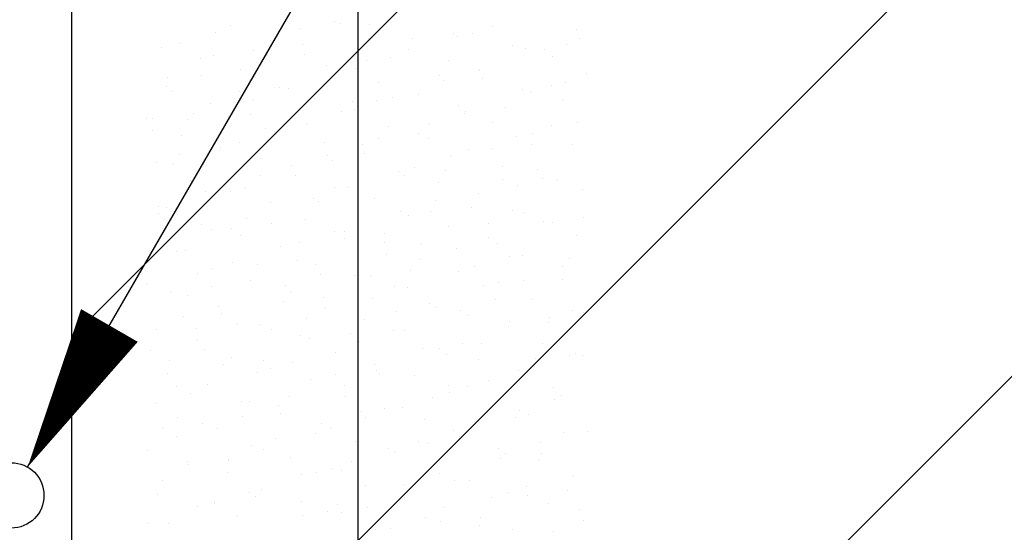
# Model space of a CAD drawing. Extents: x 9010 to 343255, y 15280 to 659207.
# Tile 25 of 76: x 83437 to 85243, y 30350 to 31290. Entities that reach past the tile are written whole.
import ezdxf

# ---------------------------------------------------------------- set-up
doc = ezdxf.new("R2010")
doc.units = 0
doc.header["$LTSCALE"] = 100
doc.linetypes.add('2322121', pattern=[2000, 1000, 1000])
doc.layers.get('0').update_dxf_attribs({"linetype": 'CONTINUOUS'})
for name, color, linetype in [('15', 6, 'CONTINUOUS'), ('BOUW', 8, 'CONTINUOUS'), ('WL524---', 4, 'CONTINUOUS'), ('WL5627--', 4, 'CONTINUOUS')]:
    doc.layers.add(name, color=color, linetype=linetype)

# ---------------------------------------------------------------- blocks, each defined once
blk = doc.blocks.new('LDV3121')
at = {"color": 0, "linetype": 'CONTINUOUS'}
blk.add_line((0.25, 0.433), (6.75, 11.691), dxfattribs=at)
blk.add_lwpolyline([(0.25, 0.433, 0, 1, 0), (1.5, 2.598, 1, 1, 0)], format="xyseb", dxfattribs=at)
blk.add_circle((0, 0), 0.5, dxfattribs=at)

msp = doc.modelspace()

# ---------------------------------------------------------------- hatches: boundary and pattern name
at = {"layer": '15'}
h = msp.add_hatch(dxfattribs=at)
h.set_pattern_fill('ANSI31', color=8, scale=200, style=0)
h.set_pattern_definition([(45, (32852.9, 25827.6), (-449.013, 449.013), [])])
h.paths.add_polyline_path([(83532.9, 52927.6), (89143.2, 52927.6), (89143.2, 54927.6), (83532.9, 54927.6), (83532.9, 59077.6), (65252.9, 59077.6), (65252.9, 83077.6), (67752.9, 83077.6), (67752.9, 61277.6), (72752.9, 61277.6), (72752.9, 66021.3), (73678.4, 66021.3), (73678.4, 73400.3), (76678.4, 73400.3), (76678.4, 61277.6), (82952.9, 61277.6), (82952.9, 81942.7), (87952.9, 81942.7), (87952.9, 70627.6), (93268.6, 70627.6), (93268.6, 61027.6), (99172.9, 61027.6), (99172.9, 58527.6), (93268.6, 58527.6), (93268.6, 52927.6), (99022.9, 52927.6), (99022.9, 49227.6), (93268.6, 49227.6), (93268.6, 42227.6), (99022.9, 42227.6), (99022.9, 39227.6), (93722.9, 39227.6), (93722.9, 36227.6), (99022.9, 36227.6), (99022.9, 33227.6), (93722.9, 33227.6), (93722.9, 26257.8), (90152.9, 26257.8), (90152.9, 26107.6), (83532.9, 26107.6), (83532.9, 39227.6), (88032.9, 39227.6), (88032.9, 49227.6), (83532.9, 49227.6)])

# ---------------------------------------------------------------- linework, layer by layer
at = {"layer": 'BOUW', "linetype": 'CONTINUOUS'}
for points in [[(90152.9, 26107.6), (83532.9, 26107.6), (83532.9, 54327.6), (89142.9, 54327.6)], [(93268.6, 49227.6), (93268.6, 42227.6), (99022.9, 42227.6), (99022.9, 39227.6), (93722.9, 39227.6), (93722.9, 36227.6), (99022.9, 36227.6), (99022.9, 33227.6), (93722.9, 33227.6), (93722.9, 26257.8), (90152.9, 26257.8), (90152.9, 26107.6), (83532.9, 26107.6), (83532.9, 39227.6), (88032.9, 39227.6), (88032.9, 49227.6)]]:
    msp.add_lwpolyline(points, dxfattribs=at)
at = {"layer": 'WL524---', "color": 4, "linetype": '2322121'}
msp.add_line((84057.8, 27105.9), (84057.8, 39738.9), dxfattribs=at)
at = {"layer": 'WL5627--', "color": 6}
for p, q in [((83824.2, 31279.5), (83824.2, 31279.5)), ((83951.7, 31274.2), (83951.7, 31274.2)), ((84014.6, 31287.8), (84014.6, 31287.8)), ((84025.6, 31282.5), (84025.6, 31282.5)), ((84078.9, 31281.4), (84078.9, 31281.4)), ((84303.8, 31278.3), (84303.8, 31278.3)), ((84458.4, 31272.5), (84458.4, 31272.5)), ((83796, 31266.9), (83796, 31266.9)), ((84077.5, 31255.9), (84077.5, 31255.9)), ((84158.5, 31255.6), (84158.5, 31255.6)), ((84232.4, 31264), (84232.4, 31264)), ((84239.6, 31258.6), (84239.6, 31258.6)), ((84268, 31264.2), (84268, 31264.2)), ((84464.5, 31255.4), (84464.5, 31255.4)), ((83696.6, 31239.4), (83696.6, 31239.4)), ((83731.7, 31247.2), (83731.7, 31247.2)), ((83887, 31247.7), (83887, 31247.7)), ((83956.7, 31244.1), (83956.7, 31244.1)), ((84340.4, 31243.1), (84340.4, 31243.1)), ((84365.3, 31237.1), (84365.3, 31237.1)), ((84400.3, 31235.8), (84400.3, 31235.8)), ((84439.3, 31245.4), (84439.3, 31245.4)), ((83769, 31218.2), (83769, 31218.2)), ((83792.7, 31225.4), (83792.7, 31225.4)), ((83866.7, 31233.8), (83866.7, 31233.8)), ((83892.4, 31224.4), (83892.4, 31224.4)), ((83959.5, 31226.5), (83959.5, 31226.5)), ((84117.4, 31221.2), (84117.4, 31221.2)), ((84150, 31234.8), (84150, 31234.8)), ((84414, 31223.2), (84414, 31223.2)), ((83999.6, 31206.9), (83999.6, 31206.9)), ((84033.1, 31206.6), (84033.1, 31206.6)), ((84053.1, 31201.6), (84053.1, 31201.6)), ((84073.5, 31215.3), (84073.5, 31215.3)), ((84223.5, 31214.9), (84223.5, 31214.9)), ((83707.8, 31185.1), (83707.8, 31185.1)), ((83770.2, 31187), (83770.2, 31187)), ((83842.6, 31198.3), (83842.6, 31198.3)), ((84206.4, 31188.3), (84206.4, 31188.3)), ((84278.1, 31198.4), (84278.1, 31198.4)), ((84280.4, 31196.7), (84280.4, 31196.7)), ((84286.4, 31183), (84286.4, 31183)), ((84476.8, 31191.3), (84476.8, 31191.3)), ((83705.9, 31167.4), (83705.9, 31167.4)), ((83905.4, 31166.5), (83905.4, 31166.5)), ((83914.6, 31166.6), (83914.6, 31166.6)), ((83930.9, 31164.2), (83930.9, 31164.2)), ((84095.9, 31174.8), (84095.9, 31174.8)), ((84213.8, 31178.8), (84213.8, 31178.8)), ((84413.2, 31169.8), (84413.2, 31169.8)), ((84438.8, 31175.6), (84438.8, 31175.6)), ((83715, 31158.2), (83715, 31158.2)), ((83840.7, 31158.2), (83840.7, 31158.2)), ((83866.6, 31144.6), (83866.6, 31144.6)), ((83977.9, 31145.4), (83977.9, 31145.4)), ((84121.4, 31148), (84121.4, 31148)), ((84168.4, 31153.6), (84168.4, 31153.6)), ((84358.8, 31161.9), (84358.8, 31161.9)), ((84374.5, 31156), (84374.5, 31156)), ((83787.5, 31137.1), (83787.5, 31137.1)), ((84047.5, 31139.6), (84047.5, 31139.6)), ((84091.6, 31141.4), (84091.6, 31141.4)), ((84241.9, 31133.7), (84241.9, 31133.7)), ((84328.3, 31129.5), (84328.3, 31129.5)), ((84432.4, 31142), (84432.4, 31142)), ((83670.5, 31108.9), (83670.5, 31108.9)), ((83681.7, 31109.5), (83681.7, 31109.5)), ((83755.7, 31117.8), (83755.7, 31117.8)), ((83861, 31117.1), (83861, 31117.1)), ((84027.3, 31121.8), (84027.3, 31121.8)), ((84051.5, 31125.4), (84051.5, 31125.4)), ((84252.3, 31118.6), (84252.3, 31118.6)), ((84254.3, 31121.1), (84254.3, 31121.1)), ((83744.4, 31107.2), (83744.4, 31107.2)), ((83888.6, 31090.9), (83888.6, 31090.9)), ((83962.5, 31099.3), (83962.5, 31099.3)), ((84114.3, 31093.6), (84114.3, 31093.6)), ((84188, 31099), (84188, 31099)), ((84304.8, 31101.9), (84304.8, 31101.9)), ((84413, 31095.8), (84413, 31095.8)), ((84461.1, 31102.5), (84461.1, 31102.5)), ((83680.1, 31087.6), (83680.1, 31087.6)), ((83733.4, 31077), (83733.4, 31077)), ((83905.1, 31084.4), (83905.1, 31084.4)), ((83923.9, 31085.3), (83923.9, 31085.3)), ((84095.4, 31072.4), (84095.4, 31072.4)), ((84169.4, 31080.7), (84169.4, 31080.7)), ((84186.8, 31072.5), (84186.8, 31072.5)), ((84348.7, 31076.1), (84348.7, 31076.1)), ((84377.3, 31080.7), (84377.3, 31080.7)), ((83805.9, 31055.9), (83805.9, 31055.9)), ((83840.8, 31064.8), (83840.8, 31064.8)), ((83996.3, 31064.2), (83996.3, 31064.2)), ((84065.8, 31061.6), (84065.8, 31061.6)), ((84376.2, 31062.2), (84376.2, 31062.2)), ((84450.8, 31060.8), (84450.8, 31060.8)), ((83729.6, 31042.2), (83729.6, 31042.2)), ((83803.6, 31050.6), (83803.6, 31050.6)), ((84001.5, 31041.9), (84001.5, 31041.9)), ((84069.9, 31044.2), (84069.9, 31044.2)), ((84226.5, 31038.8), (84226.5, 31038.8)), ((84260.4, 31052.5), (84260.4, 31052.5)), ((84302.2, 31053.8), (84302.2, 31053.8)), ((83689, 31027.7), (83689, 31027.7)), ((83718.6, 31027.4), (83718.6, 31027.4)), ((83879.4, 31036), (83879.4, 31036)), ((83936.5, 31023.7), (83936.5, 31023.7)), ((84010.4, 31032), (84010.4, 31032)), ((84162.2, 31019.1), (84162.2, 31019.1)), ((84323.2, 31020.7), (84323.2, 31020.7)), ((83879.3, 31004.6), (83879.3, 31004.6)), ((83942.3, 31004.1), (83942.3, 31004.1)), ((84132.7, 31012.4), (84132.7, 31012.4)), ((84143.3, 31005.1), (84143.3, 31005.1)), ((84217.3, 31013.5), (84217.3, 31013.5)), ((84387.2, 31016), (84387.2, 31016)), ((83751.8, 30995.9), (83751.8, 30995.9)), ((83815.1, 30984.9), (83815.1, 30984.9)), ((83851.5, 30983.3), (83851.5, 30983.3)), ((84014.8, 30983), (84014.8, 30983)), ((84205.2, 30991.3), (84205.2, 30991.3)), ((84322.9, 30996.3), (84322.9, 30996.3)), ((84350.1, 30986.6), (84350.1, 30986.6)), ((84395.7, 30999.6), (84395.7, 30999.6)), ((84424.1, 30994.9), (84424.1, 30994.9)), ((83777.6, 30974.9), (83777.6, 30974.9)), ((83824.3, 30974.7), (83824.3, 30974.7)), ((84040, 30981.8), (84040, 30981.8)), ((84058.3, 30964.8), (84058.3, 30964.8)), ((84278.8, 30971.4), (84278.8, 30971.4)), ((84469.2, 30979.6), (84469.2, 30979.6)), ((83692.8, 30947.6), (83692.8, 30947.6)), ((83707.4, 30946.5), (83707.4, 30946.5)), ((83897.8, 30954.8), (83897.8, 30954.8)), ((83975.7, 30962.1), (83975.7, 30962.1)), ((83984.4, 30956.4), (83984.4, 30956.4)), ((84088.3, 30963.1), (84088.3, 30963.1)), ((84200.7, 30958.9), (84200.7, 30958.9)), ((84265.2, 30946.2), (84265.2, 30946.2)), ((83692.6, 30934.6), (83692.6, 30934.6)), ((84136.4, 30939.3), (84136.4, 30939.3)), ((84151.2, 30931.2), (84151.2, 30931.2)), ((84191.2, 30937.8), (84191.2, 30937.8)), ((84341.6, 30939.5), (84341.6, 30939.5)), ((84361.4, 30936.1), (84361.4, 30936.1)), ((83770.2, 30914.7), (83770.2, 30914.7)), ((83853.5, 30924.7), (83853.5, 30924.7)), ((83899.4, 30916.1), (83899.4, 30916.1)), ((83960.7, 30923), (83960.7, 30923)), ((84223.6, 30910.1), (84223.6, 30910.1)), ((84297.1, 30916.5), (84297.1, 30916.5)), ((84398, 30919.3), (84398, 30919.3)), ((84414.1, 30918.4), (84414.1, 30918.4)), ((84472, 30927.7), (84472, 30927.7)), ((83789.3, 30905.1), (83789.3, 30905.1)), ((83825.5, 30907.7), (83825.5, 30907.7)), ((83842.7, 30893.6), (83842.7, 30893.6)), ((84014.2, 30901.9), (84014.2, 30901.9)), ((84033.2, 30901.8), (84033.2, 30901.8)), ((84106.3, 30897.5), (84106.3, 30897.5)), ((84457.8, 30893.7), (84457.8, 30893.7)), ((83950, 30882.3), (83950, 30882.3)), ((84032.3, 30889.1), (84032.3, 30889.1)), ((84106.7, 30881.9), (84106.7, 30881.9)), ((84174.9, 30879.1), (84174.9, 30879.1)), ((84297.2, 30890.2), (84297.2, 30890.2)), ((84313.1, 30879), (84313.1, 30879)), ((83725.8, 30865.3), (83725.8, 30865.3)), ((83740.5, 30867.3), (83740.5, 30867.3)), ((83916.3, 30873.6), (83916.3, 30873.6)), ((84110.6, 30859.5), (84110.6, 30859.5)), ((84239.1, 30870.6), (84239.1, 30870.6)), ((84335.6, 30856.3), (84335.6, 30856.3)), ((84360, 30858.4), (84360, 30858.4)), ((83827.7, 30844.9), (83827.7, 30844.9)), ((83873.4, 30840.4), (83873.4, 30840.4)), ((83947.3, 30848.8), (83947.3, 30848.8)), ((83979.1, 30841.8), (83979.1, 30841.8)), ((84169.6, 30850.1), (84169.6, 30850.1)), ((84446, 30852), (84446, 30852)), ((83763.5, 30825.3), (83763.5, 30825.3)), ((83788.6, 30833.5), (83788.6, 30833.5)), ((83988.4, 30822.1), (83988.4, 30822.1)), ((84051.6, 30820.7), (84051.6, 30820.7)), ((84080.2, 30821.9), (84080.2, 30821.9)), ((84154.2, 30830.2), (84154.2, 30830.2)), ((84242, 30828.9), (84242, 30828.9)), ((84271.3, 30836.7), (84271.3, 30836.7)), ((84432.5, 30837.2), (84432.5, 30837.2)), ((83670.7, 30804.1), (83670.7, 30804.1)), ((83861.1, 30812.4), (83861.1, 30812.4)), ((83924.2, 30802.5), (83924.2, 30802.5)), ((84287, 30803.3), (84287, 30803.3)), ((84315.6, 30809), (84315.6, 30809)), ((84361, 30811.7), (84361, 30811.7)), ((84432, 30813.8), (84432, 30813.8)), ((83714.5, 30791.7), (83714.5, 30791.7)), ((83744.2, 30784.2), (83744.2, 30784.2)), ((83788.4, 30800.1), (83788.4, 30800.1)), ((83934.7, 30792.4), (83934.7, 30792.4)), ((84125.1, 30800.7), (84125.1, 30800.7)), ((84149.1, 30799.3), (84149.1, 30799.3)), ((83921.3, 30773.1), (83921.3, 30773.1)), ((83995.3, 30781.5), (83995.3, 30781.5)), ((84084.9, 30779.6), (84084.9, 30779.6)), ((84188, 30768.9), (84188, 30768.9)), ((84309.8, 30776.5), (84309.8, 30776.5)), ((84378.4, 30777.2), (84378.4, 30777.2)), ((83802, 30765.1), (83802, 30765.1)), ((83807.1, 30752.3), (83807.1, 30752.3)), ((83997.5, 30760.6), (83997.5, 30760.6)), ((84128.1, 30754.6), (84128.1, 30754.6)), ((84202.1, 30763), (84202.1, 30763)), ((84245.6, 30756.8), (84245.6, 30756.8)), ((84260.5, 30747.8), (84260.5, 30747.8)), ((84450.9, 30756.1), (84450.9, 30756.1)), ((84470.5, 30753.7), (84470.5, 30753.7)), ((83737.7, 30745.4), (83737.7, 30745.4)), ((83836.3, 30732.8), (83836.3, 30732.8)), ((83879.5, 30731.2), (83879.5, 30731.2)), ((83962.6, 30742.3), (83962.6, 30742.3)), ((84070, 30739.5), (84070, 30739.5)), ((84335, 30736.1), (84335, 30736.1)), ((84406.2, 30734), (84406.2, 30734)), ((84408.9, 30744.4), (84408.9, 30744.4)), ((83689.1, 30722.9), (83689.1, 30722.9)), ((83762.4, 30724.4), (83762.4, 30724.4)), ((83898.4, 30722.6), (83898.4, 30722.6)), ((83953.1, 30711.3), (83953.1, 30711.3)), ((84043.2, 30714.3), (84043.2, 30714.3)), ((84123.3, 30719.5), (84123.3, 30719.5)), ((84143.6, 30719.6), (84143.6, 30719.6)), ((84334, 30727.8), (84334, 30727.8)), ((83762.6, 30703), (83762.6, 30703)), ((83969.2, 30705.9), (83969.2, 30705.9)), ((84059.1, 30699.8), (84059.1, 30699.8)), ((84250, 30695.7), (84250, 30695.7)), ((84284, 30696.6), (84284, 30696.6)), ((84396.9, 30696), (84396.9, 30696)), ((83677.4, 30684.1), (83677.4, 30684.1)), ((83776.2, 30685.3), (83776.2, 30685.3)), ((84015.9, 30679.4), (84015.9, 30679.4)), ((84176, 30687.3), (84176, 30687.3)), ((84206.4, 30687.7), (84206.4, 30687.7)), ((84219.8, 30677), (84219.8, 30677)), ((84456.8, 30677.2), (84456.8, 30677.2)), ((83711.9, 30665.6), (83711.9, 30665.6)), ((83810.3, 30657.2), (83810.3, 30657.2)), ((83825.5, 30671.2), (83825.5, 30671.2)), ((83884.2, 30665.5), (83884.2, 30665.5)), ((83936.9, 30662.4), (83936.9, 30662.4)), ((84088.4, 30658.3), (84088.4, 30658.3)), ((84278.9, 30666.6), (84278.9, 30666.6)), ((84382.9, 30668.8), (84382.9, 30668.8)), ((84444.7, 30673.8), (84444.7, 30673.8)), ((84469.3, 30674.9), (84469.3, 30674.9)), ((83707.5, 30641.8), (83707.5, 30641.8)), ((83872.6, 30642.8), (83872.6, 30642.8)), ((83898, 30650), (83898, 30650)), ((84091.1, 30647), (84091.1, 30647)), ((84097.5, 30639.6), (84097.5, 30639.6)), ((84352.4, 30646.7), (84352.4, 30646.7)), ((84380.5, 30654.2), (84380.5, 30654.2)), ((83781, 30621.8), (83781, 30621.8)), ((83971.5, 30630.1), (83971.5, 30630.1)), ((84017.1, 30638.6), (84017.1, 30638.6)), ((84162, 30638.4), (84162, 30638.4)), ((84297.9, 30628.5), (84297.9, 30628.5)), ((83725.3, 30616.8), (83725.3, 30616.8)), ((83750.4, 30605.4), (83750.4, 30605.4)), ((84033.3, 30620), (84033.3, 30620)), ((84223.9, 30620.1), (84223.9, 30620.1)), ((84224.8, 30606.6), (84224.8, 30606.6)), ((84258.2, 30616.8), (84258.2, 30616.8)), ((84415.3, 30614.8), (84415.3, 30614.8)), ((83686.1, 30585.8), (83686.1, 30585.8)), ((83843.9, 30590), (83843.9, 30590)), ((83858.2, 30589.9), (83858.2, 30589.9)), ((83932.2, 30598.3), (83932.2, 30598.3)), ((84034.3, 30598.3), (84034.3, 30598.3)), ((84194, 30597.2), (84194, 30597.2)), ((84297.3, 30585.4), (84297.3, 30585.4)), ((84418.9, 30594), (84418.9, 30594)), ((84430.8, 30601.5), (84430.8, 30601.5)), ((83911.1, 30582.6), (83911.1, 30582.6)), ((83916.4, 30568.9), (83916.4, 30568.9)), ((84065, 30571.4), (84065, 30571.4)), ((84106.8, 30577.2), (84106.8, 30577.2)), ((84139, 30579.7), (84139, 30579.7)), ((84354.7, 30574.4), (84354.7, 30574.4)), ((83725.9, 30560.6), (83725.9, 30560.6)), ((83773.2, 30549.6), (83773.2, 30549.6)), ((83846.8, 30563), (83846.8, 30563)), ((83989.9, 30548.9), (83989.9, 30548.9)), ((84071.8, 30559.8), (84071.8, 30559.8)), ((84180.4, 30557.2), (84180.4, 30557.2)), ((84271.9, 30552.8), (84271.9, 30552.8)), ((84345.8, 30561.2), (84345.8, 30561.2)), ((84370.8, 30565.5), (84370.8, 30565.5)), ((83699.3, 30541.2), (83699.3, 30541.2)), ((83799.5, 30540.6), (83799.5, 30540.6)), ((83980.1, 30531), (83980.1, 30531)), ((84007.5, 30540.2), (84007.5, 30540.2)), ((84232.5, 30537), (84232.5, 30537)), ((84433.7, 30533.7), (84433.7, 30533.7)), ((84478.7, 30534.3), (84478.7, 30534.3)), ((83724.6, 30525.6), (83724.6, 30525.6)), ((83906.1, 30522.6), (83906.1, 30522.6)), ((84052.8, 30517.1), (84052.8, 30517.1)), ((84168.2, 30517.3), (84168.2, 30517.3)), ((84243.2, 30525.4), (84243.2, 30525.4)), ((84393.1, 30514.2), (84393.1, 30514.2)), ((83671.8, 30500.5), (83671.8, 30500.5)), ((83862.3, 30508.8), (83862.3, 30508.8)), ((83885.3, 30502.8), (83885.3, 30502.8)), ((84112.9, 30504.1), (84112.9, 30504.1)), ((84125.2, 30496), (84125.2, 30496)), ((84186.9, 30512.5), (84186.9, 30512.5)), ((84315.7, 30504.3), (84315.7, 30504.3)), ((83744.3, 30479.4), (83744.3, 30479.4)), ((83821, 30483.1), (83821, 30483.1)), ((83821.1, 30482.3), (83821.1, 30482.3)), ((83934.8, 30487.7), (83934.8, 30487.7)), ((84046, 30480), (84046, 30480)), ((84319.8, 30485.5), (84319.8, 30485.5)), ((84328.9, 30494.5), (84328.9, 30494.5)), ((84389.3, 30484.3), (84389.3, 30484.3)), ((84393.7, 30493.9), (84393.7, 30493.9)), ((83747.2, 30473.9), (83747.2, 30473.9)), ((83817.9, 30459.5), (83817.9, 30459.5)), ((83981.7, 30460.3), (83981.7, 30460.3)), ((84008.3, 30467.8), (84008.3, 30467.8)), ((84028, 30463.8), (84028, 30463.8)), ((84198.8, 30476), (84198.8, 30476)), ((83698.8, 30445.8), (83698.8, 30445.8)), ((83954, 30455.4), (83954, 30455.4)), ((84206.7, 30457.2), (84206.7, 30457.2)), ((84234.8, 30445.2), (84234.8, 30445.2)), ((84261.6, 30444.2), (84261.6, 30444.2)), ((84452.1, 30452.5), (84452.1, 30452.5)), ((83859.5, 30423), (83859.5, 30423)), ((83880.7, 30427.7), (83880.7, 30427.7)), ((84071.2, 30435.9), (84071.2, 30435.9)), ((84142.4, 30437.5), (84142.4, 30437.5)), ((84160.9, 30436.8), (84160.9, 30436.8)), ((84334.1, 30423.1), (84334.1, 30423.1)), ((84367.4, 30434.3), (84367.4, 30434.3)), ((84441.6, 30426.7), (84441.6, 30426.7)), ((83690.3, 30419.4), (83690.3, 30419.4)), ((83795.1, 30406.7), (83795.1, 30406.7)), ((83869.1, 30415), (83869.1, 30415)), ((83953.2, 30406.5), (83953.2, 30406.5)), ((84143.7, 30414.8), (84143.7, 30414.8)), ((84303.1, 30414.7), (84303.1, 30414.7)), ((84367.7, 30418.3), (84367.7, 30418.3)), ((83762.7, 30398.2), (83762.7, 30398.2)), ((83795.2, 30403.3), (83795.2, 30403.3)), ((84001.9, 30388.1), (84001.9, 30388.1)), ((84020.2, 30400.2), (84020.2, 30400.2)), ((84026.8, 30386.6), (84026.8, 30386.6)), ((84075.9, 30396.5), (84075.9, 30396.5)), ((84217.2, 30394.9), (84217.2, 30394.9)), ((84407.7, 30403.2), (84407.7, 30403.2)), ((84463.8, 30391.9), (84463.8, 30391.9)), ((83836.3, 30378.3), (83836.3, 30378.3)), ((83955.9, 30380.5), (83955.9, 30380.5)), ((84180.9, 30377.3), (84180.9, 30377.3)), ((84208.8, 30369.6), (84208.8, 30369.6)), ((84282.7, 30377.9), (84282.7, 30377.9)), ((84470.5, 30371.3), (84470.5, 30371.3)), ((83673, 30366), (83673, 30366)), ((83710.1, 30366.3), (83710.1, 30366.3)), ((84089.6, 30354.8), (84089.6, 30354.8)), ((84116.6, 30357.7), (84116.6, 30357.7)), ((84280.1, 30363), (84280.1, 30363)), ((84341.6, 30354.5), (84341.6, 30354.5)), ((84415.6, 30351), (84415.6, 30351))]:
    msp.add_line(p, q, dxfattribs=at)

# ---------------------------------------------------------------- block references
at = {"layer": 'WL524---', "color": 2, "xscale": 120, "yscale": 120, "zscale": 120}
msp.add_blockref('LDV3121', (83421.9, 30417.7), dxfattribs=at)

doc.saveas('drawing.dxf')
